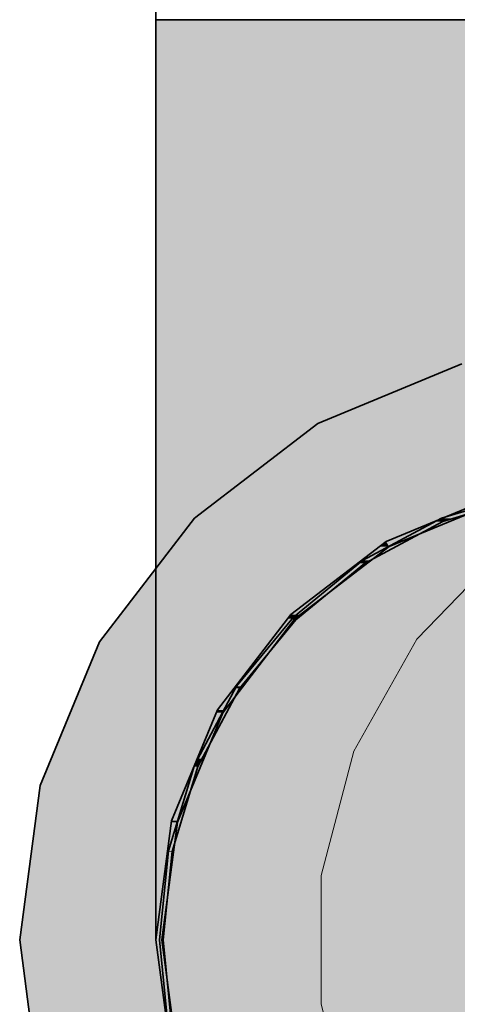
# Model space of a CAD drawing. Extents: x -350 to 540, y -53 to 541.
# Tile 68 of 256: x -193.55 to -192.36, y 118.7 to 121.38. Entities that reach past the tile are written whole.
import ezdxf
from ezdxf.lldxf.tags import DXFTag

# ---------------------------------------------------------------- set-up
doc = ezdxf.new("R2010")
doc.units = 0
doc.linetypes.add('_Hiddenline_', pattern=[3, 2, -1])
doc.layers.get('0').update_dxf_attribs({"lineweight": 35})
for name, color, linetype, lineweight, true_color in [('L_Abluft', 7, 'Continuous', 35, 0xf7d209), ('L_Abluft-Shading', 7, 'Continuous', 35, 0xf7d209), ('L_Auslass', 7, 'Continuous', 35, 0xababab), ('L_Auslass-Shading', 7, 'Continuous', 35, 0xababab), ('L_Bauteil', 7, 'Continuous', 35, 0xababab), ('L_Bauteil-Shading', 7, 'Continuous', 35, 0xababab)]:
    doc.layers.add(name, color=color, linetype=linetype, lineweight=lineweight, true_color=true_color)
tags = doc.linetypes.add('STRICHPUNKT2', pattern=[12.7, 6.35, -3.175, 0, -3.175]).pattern_tags.tags
tags[10:11] = [DXFTag(74, 4), DXFTag(75, 0), DXFTag(340, '0'), DXFTag(46, 0.0), DXFTag(50, 0.0), DXFTag(44, 0.0), DXFTag(45, 0.0)]
tags[8:9] = [DXFTag(74, 4), DXFTag(75, 0), DXFTag(340, '0'), DXFTag(46, 0.0), DXFTag(50, 0.0), DXFTag(44, 0.0), DXFTag(45, 0.0)]
tags[6:7] = [DXFTag(74, 4), DXFTag(75, 0), DXFTag(340, '0'), DXFTag(46, 0.0), DXFTag(50, 0.0), DXFTag(44, 0.0), DXFTag(45, 0.0)]
tags[4:5] = [DXFTag(74, 4), DXFTag(75, 0), DXFTag(340, '0'), DXFTag(46, 0.0), DXFTag(50, 0.0), DXFTag(44, 0.0), DXFTag(45, 0.0)]

# ---------------------------------------------------------------- blocks, each defined once
blk = doc.blocks.new('Shading-A06HSWC6NL', base_point=(-190.5291, 118.0666))
at = {"layer": 'L_Auslass-Shading', "color": 254, "true_color": 0xefebdc}
for points in [[(-192.308, 120.2796), (-192.7421, 120.2796), (-192.3513, 120.4414)], [(-192.5934, 120.0221), (-193.0776, 120.0221), (-192.7421, 120.2796)], [(-191.9321, 118.8766), (-192.308, 120.2796), (-192.7421, 120.2796)], [(-192.5197, 119.9591), (-192.5571, 119.9591), (-192.2556, 120.084)], [(-192.5491, 119.9453), (-192.2514, 120.0686), (-192.2883, 120.0686)], [(-192.7421, 119.6866), (-193.335, 119.6866), (-193.0776, 120.0221)], [(-191.9321, 118.8766), (-192.5934, 120.0221), (-193.0776, 120.0221)], [(-192.7913, 119.7605), (-192.8159, 119.7605), (-192.5571, 119.9591)], [(-192.5491, 119.9453), (-192.5734, 119.9453), (-192.5571, 119.9591)], [(-192.5491, 119.9453), (-192.5197, 119.9591), (-192.5571, 119.9591)], [(-192.8046, 119.7492), (-192.5491, 119.9453), (-192.5734, 119.9453)], [(-192.9952, 119.5016), (-193.0146, 119.5016), (-192.8159, 119.7605)], [(-192.8046, 119.7492), (-192.8238, 119.7492), (-192.8159, 119.7605)], [(-192.8046, 119.7492), (-192.7913, 119.7605), (-192.8159, 119.7605)], [(-193.0007, 119.4936), (-192.8046, 119.7492), (-192.8238, 119.7492)], [(-192.9645, 119.4727), (-193.4236, 119.4727), (-193.335, 119.6866)], [(-191.9321, 118.8766), (-192.7421, 119.6866), (-193.335, 119.6866)], [(-193.1225, 119.2001), (-193.1395, 119.2001), (-193.0146, 119.5016)], [(-193.124, 119.196), (-193.0007, 119.4936), (-193.0175, 119.4936)], [(-193.0007, 119.4936), (-193.0175, 119.4936), (-193.0146, 119.5016)], [(-193.0007, 119.4936), (-192.9952, 119.5016), (-193.0146, 119.5016)], [(-193.4003, 119.2959), (-193.4969, 119.2959), (-193.4236, 119.4727)], [(-193.3968, 119.2691), (-192.9645, 119.4727), (-193.4236, 119.4727)], [(-192.6119, 119.2691), (-193.3968, 119.2691), (-192.9645, 119.4727)], [(-193.5004, 119.2691), (-193.3968, 119.2691), (-193.4969, 119.2959)], [(-193.3968, 119.2691), (-193.4003, 119.2959), (-193.4969, 119.2959)], [(-193.5521, 118.8766), (-193.3452, 118.8766), (-193.5004, 119.2691)], [(-193.3452, 118.8766), (-193.5004, 119.2691), (-193.3968, 119.2691)], [(-193.3452, 118.8766), (-191.9321, 118.8766), (-193.3968, 119.2691)], [(-191.9321, 118.8766), (-192.6119, 119.2691), (-193.3968, 119.2691)], [(-193.1821, 118.8766), (-193.1661, 118.8766), (-193.1395, 119.2001)], [(-193.124, 119.196), (-193.1398, 119.196), (-193.1395, 119.2001)], [(-193.124, 119.196), (-193.1225, 119.2001), (-193.1395, 119.2001)], [(-193.1661, 118.8766), (-193.124, 119.196), (-193.1398, 119.196)], [(-193.5039, 118.5109), (-193.3452, 118.8766), (-193.5521, 118.8766)], [(-193.297, 118.5109), (-193.5039, 118.5109), (-193.3452, 118.8766)], [(-193.297, 118.5109), (-191.9321, 118.8766), (-193.3452, 118.8766)], [(-192.5655, 118.5109), (-193.297, 118.5109), (-191.9321, 118.8766)], [(-192.6903, 118.1184), (-193.2453, 118.1184), (-191.9321, 118.8766)], [(-193.1395, 118.5531), (-193.1661, 118.8766), (-193.1821, 118.8766)], [(-193.124, 118.5572), (-193.1398, 118.5572), (-193.1661, 118.8766)], [(-192.5934, 117.7311), (-193.0776, 117.7311), (-191.9321, 118.8766)], [(-192.308, 117.4736), (-192.7421, 117.4736), (-191.9321, 118.8766)]]:
    blk.add_solid(points, dxfattribs=at)
blk = doc.blocks.new('Shading-A06HSWC8NL', base_point=(-191.8121, 118.8766))
at = {"layer": 'L_Bauteil-Shading', "color": 9, "true_color": 0xbfc7d1}
for points in [[(-192.3763, 120.0222), (-192.4066, 120.0222), (-192.174, 120.0928)], [(-192.4028, 120.013), (-192.172, 120.083), (-192.2021, 120.083)], [(-192.6013, 119.9076), (-192.621, 119.9076), (-192.4066, 120.0222)], [(-192.6154, 119.8993), (-192.4028, 120.013), (-192.4223, 120.013)], [(-192.4028, 120.013), (-192.4223, 120.013), (-192.4066, 120.0222)], [(-192.4028, 120.013), (-192.3763, 120.0222), (-192.4066, 120.0222)], [(-192.7939, 119.7534), (-192.8089, 119.7534), (-192.621, 119.9076)], [(-192.8018, 119.7463), (-192.6154, 119.8993), (-192.6303, 119.8993)], [(-192.6154, 119.8993), (-192.6303, 119.8993), (-192.621, 119.9076)], [(-192.6154, 119.8993), (-192.6013, 119.9076), (-192.621, 119.9076)], [(-192.9506, 119.5655), (-192.9631, 119.5655), (-192.8089, 119.7534)], [(-192.9548, 119.5599), (-192.8018, 119.7463), (-192.8142, 119.7463)], [(-192.8018, 119.7463), (-192.8142, 119.7463), (-192.8089, 119.7534)], [(-192.8018, 119.7463), (-192.7939, 119.7534), (-192.8089, 119.7534)], [(-193.0581, 119.3688), (-193.0683, 119.3688), (-192.9631, 119.5655)], [(-193.062, 119.3594), (-193.0626, 119.3594), (-192.9548, 119.5599)], [(-193.0626, 119.3594), (-192.9548, 119.5599), (-192.9658, 119.5599)], [(-192.9548, 119.5599), (-192.9658, 119.5599), (-192.9631, 119.5655)], [(-192.9548, 119.5599), (-192.9506, 119.5655), (-192.9631, 119.5655)], [(-193.0666, 119.3511), (-193.0777, 119.3511), (-193.0626, 119.3594)], [(-193.0777, 119.3511), (-193.0626, 119.3594), (-193.0733, 119.3594)], [(-193.0626, 119.3594), (-193.0733, 119.3594), (-193.0683, 119.3688)], [(-193.0684, 119.3473), (-193.0623, 119.3588), (-193.0629, 119.3588)], [(-193.0626, 119.3594), (-193.0581, 119.3688), (-193.0683, 119.3688)], [(-193.0623, 119.3588), (-193.0629, 119.3588), (-193.0626, 119.3594)], [(-193.0623, 119.3588), (-193.062, 119.3594), (-193.0626, 119.3594)], [(-193.1379, 119.1185), (-193.1482, 119.1185), (-193.0777, 119.3511)], [(-193.1384, 119.1166), (-193.0684, 119.3473), (-193.0787, 119.3473)], [(-193.0684, 119.3473), (-193.0787, 119.3473), (-193.0777, 119.3511)], [(-193.0684, 119.3473), (-193.0666, 119.3511), (-193.0777, 119.3511)], [(-193.1721, 118.8766), (-193.1621, 118.8766), (-193.1482, 119.1185)], [(-193.1384, 119.1166), (-193.1483, 119.1166), (-193.1482, 119.1185)], [(-193.1384, 119.1166), (-193.1379, 119.1185), (-193.1482, 119.1185)], [(-193.1621, 118.8766), (-193.1384, 119.1166), (-193.1483, 119.1166)], [(-193.1482, 118.6347), (-193.1621, 118.8766), (-193.1721, 118.8766)], [(-193.1384, 118.6366), (-193.1483, 118.6366), (-193.1621, 118.8766)]]:
    blk.add_solid(points, dxfattribs=at)
blk = doc.blocks.new('Shading-A06HSWCANL', base_point=(-192.2556, 117.6843))
at = {"layer": 'L_Abluft-Shading', "color": 44, "true_color": 0x8b7605}
for points in [[(-193.1395, 120.7295), (-193.1821, 120.7295), (-193.1395, 121.3766)], [(-193.1821, 120.7295), (-193.1395, 121.3766), (-193.1821, 121.3766)], [(-193.1395, 120.6458), (-193.1395, 120.7295), (-193.1821, 120.7295)]]:
    blk.add_solid(points, dxfattribs=at)
at = {"layer": 'L_Abluft-Shading', "color": 54, "true_color": 0xaa9106}
for points in [[(-193.0146, 120.6458), (-193.1395, 120.6458), (-193.0146, 121.3766)], [(-193.1395, 120.6458), (-193.0146, 121.3766), (-193.1395, 121.3766)], [(-193.0146, 120.5678), (-193.0146, 120.6458), (-193.1395, 120.6458)]]:
    blk.add_solid(points, dxfattribs=at)
at = {"layer": 'L_Abluft-Shading', "color": 42, "true_color": 0xc6a807}
for points in [[(-192.8159, 120.5678), (-193.0146, 120.5678), (-192.8159, 121.3766)], [(-193.0146, 120.5678), (-192.8159, 121.3766), (-193.0146, 121.3766)], [(-192.8159, 120.5008), (-192.8159, 120.5678), (-193.0146, 120.5678)]]:
    blk.add_solid(points, dxfattribs=at)
at = {"layer": 'L_Abluft-Shading', "color": 52, "true_color": 0xdcbb08}
for points in [[(-192.5571, 120.5008), (-192.8159, 120.5008), (-192.5571, 121.3766)], [(-192.8159, 120.5008), (-192.5571, 121.3766), (-192.8159, 121.3766)], [(-192.5571, 120.4494), (-192.5571, 120.5008), (-192.8159, 120.5008)]]:
    blk.add_solid(points, dxfattribs=at)
at = {"layer": 'L_Abluft-Shading', "color": 40, "true_color": 0xecc908}
for points in [[(-192.2556, 120.4494), (-192.5571, 120.4494), (-192.2556, 121.3766)], [(-192.5571, 120.4494), (-192.2556, 121.3766), (-192.5571, 121.3766)], [(-192.2556, 120.417), (-192.2556, 120.4494), (-192.5571, 120.4494)]]:
    blk.add_solid(points, dxfattribs=at)
at = {"layer": 'L_Abluft-Shading', "color": 56, "true_color": 0x8a7505}
for points in [[(-193.1395, 120.6458), (-193.1821, 120.6458), (-193.1821, 120.7295)], [(-193.1395, 120.1266), (-193.1821, 120.1266), (-193.1395, 120.6458)], [(-193.1821, 120.1266), (-193.1395, 120.6458), (-193.1821, 120.6458)], [(-193.1395, 119.9648), (-193.1395, 120.1266), (-193.1821, 120.1266)]]:
    blk.add_solid(points, dxfattribs=at)
at = {"layer": 'L_Abluft-Shading', "color": 54, "true_color": 0xa78e06}
for points in [[(-193.0146, 120.5678), (-193.1395, 120.5678), (-193.1395, 120.6458)], [(-193.0146, 119.9648), (-193.1395, 119.9648), (-193.0146, 120.5678)], [(-193.1395, 119.9648), (-193.0146, 120.5678), (-193.1395, 120.5678)], [(-193.0146, 119.8141), (-193.0146, 119.9648), (-193.1395, 119.9648)]]:
    blk.add_solid(points, dxfattribs=at)
at = {"layer": 'L_Abluft-Shading', "color": 42, "true_color": 0xc1a407}
for points in [[(-192.8159, 120.5008), (-193.0146, 120.5008), (-193.0146, 120.5678)], [(-192.8159, 119.8141), (-193.0146, 119.8141), (-192.8159, 120.5008)], [(-193.0146, 119.8141), (-192.8159, 120.5008), (-193.0146, 120.5008)], [(-192.8159, 119.6847), (-192.8159, 119.8141), (-193.0146, 119.8141)], [(-192.2556, 118.7551), (-192.5571, 118.7551), (-192.5571, 118.8434)], [(-192.2556, 118.274), (-192.5571, 118.274), (-192.2556, 118.7551)], [(-192.5571, 118.274), (-192.2556, 118.7551), (-192.5571, 118.7551)]]:
    blk.add_solid(points, dxfattribs=at)
at = {"layer": 'L_Abluft-Shading', "color": 52, "true_color": 0xd6b607}
for points in [[(-192.5571, 120.4494), (-192.8159, 120.4494), (-192.8159, 120.5008)], [(-192.5571, 119.6847), (-192.8159, 119.6847), (-192.5571, 120.4494)], [(-192.8159, 119.6847), (-192.5571, 120.4494), (-192.8159, 120.4494)], [(-192.5571, 119.5853), (-192.5571, 119.6847), (-192.8159, 119.6847)], [(-192.2556, 119.5229), (-192.5571, 119.5229), (-192.5571, 119.5853)], [(-192.2556, 118.8434), (-192.5571, 118.8434), (-192.2556, 119.5229)], [(-192.5571, 118.8434), (-192.2556, 119.5229), (-192.5571, 119.5229)], [(-192.2556, 118.7551), (-192.2556, 118.8434), (-192.5571, 118.8434)]]:
    blk.add_solid(points, dxfattribs=at)
at = {"layer": 'L_Abluft-Shading', "color": 40, "true_color": 0xe5c208}
for points in [[(-192.2556, 120.417), (-192.5571, 120.417), (-192.5571, 120.4494)], [(-192.2556, 119.5853), (-192.5571, 119.5853), (-192.2556, 120.417)], [(-192.5571, 119.5853), (-192.2556, 120.417), (-192.5571, 120.417)], [(-192.2556, 119.5229), (-192.2556, 119.5853), (-192.5571, 119.5853)]]:
    blk.add_solid(points, dxfattribs=at)
at = {"layer": 'L_Abluft-Shading', "color": 56, "true_color": 0x887304}
for points in [[(-193.1395, 119.9648), (-193.1821, 119.9648), (-193.1821, 120.1266)], [(-193.1395, 119.6088), (-193.1821, 119.6088), (-193.1395, 119.9648)], [(-193.1821, 119.6088), (-193.1395, 119.9648), (-193.1821, 119.9648)], [(-193.1395, 119.3801), (-193.1395, 119.6088), (-193.1821, 119.6088)]]:
    blk.add_solid(points, dxfattribs=at)
at = {"layer": 'L_Abluft-Shading', "color": 54, "true_color": 0xa18905}
for points in [[(-193.0146, 119.8141), (-193.1395, 119.8141), (-193.1395, 119.9648)], [(-193.0146, 119.3801), (-193.1395, 119.3801), (-193.0146, 119.8141)], [(-193.1395, 119.3801), (-193.0146, 119.8141), (-193.1395, 119.8141)], [(-193.0146, 119.1669), (-193.0146, 119.3801), (-193.1395, 119.3801)]]:
    blk.add_solid(points, dxfattribs=at)
at = {"layer": 'L_Abluft-Shading', "color": 42, "true_color": 0xb79b06}
for points in [[(-192.8159, 119.6847), (-193.0146, 119.6847), (-193.0146, 119.8141)], [(-192.8159, 119.1669), (-193.0146, 119.1669), (-192.8159, 119.6847)], [(-193.0146, 119.1669), (-192.8159, 119.6847), (-193.0146, 119.6847)], [(-192.8159, 118.9838), (-192.8159, 119.1669), (-193.0146, 119.1669)], [(-192.5571, 118.8434), (-192.8159, 118.8434), (-192.8159, 118.9838)], [(-192.5571, 118.4461), (-192.8159, 118.4461), (-192.5571, 118.8434)], [(-192.8159, 118.4461), (-192.5571, 118.8434), (-192.8159, 118.8434)]]:
    blk.add_solid(points, dxfattribs=at)
at = {"layer": 'L_Abluft-Shading', "color": 42, "true_color": 0xc9ab07}
for points in [[(-192.5571, 119.5853), (-192.8159, 119.5853), (-192.8159, 119.6847)], [(-192.5571, 118.9838), (-192.8159, 118.9838), (-192.5571, 119.5853)], [(-192.8159, 118.9838), (-192.5571, 119.5853), (-192.8159, 119.5853)], [(-192.5571, 118.8434), (-192.5571, 118.9838), (-192.8159, 118.9838)]]:
    blk.add_solid(points, dxfattribs=at)
at = {"layer": 'L_Abluft-Shading', "color": 56, "true_color": 0x857104}
for points in [[(-193.1395, 119.3801), (-193.1821, 119.3801), (-193.1821, 119.6088)], [(-193.1395, 119.2115), (-193.1821, 119.2115), (-193.1395, 119.3801)], [(-193.1821, 119.2115), (-193.1395, 119.3801), (-193.1821, 119.3801)], [(-193.1395, 118.9314), (-193.1395, 119.2115), (-193.1821, 119.2115)]]:
    blk.add_solid(points, dxfattribs=at)
at = {"layer": 'L_Abluft-Shading', "color": 44, "true_color": 0x988105}
for points in [[(-193.0146, 119.1669), (-193.1395, 119.1669), (-193.1395, 119.3801)], [(-193.0146, 118.9314), (-193.1395, 118.9314), (-193.0146, 119.1669)], [(-193.1395, 118.9314), (-193.0146, 119.1669), (-193.1395, 119.1669)], [(-193.0146, 118.6703), (-193.0146, 118.9314), (-193.1395, 118.9314)]]:
    blk.add_solid(points, dxfattribs=at)
at = {"layer": 'L_Abluft-Shading', "color": 46, "true_color": 0x816e04}
for points in [[(-193.1441, 118.9618), (-193.1821, 118.9618), (-193.1821, 119.2115)], [(-193.1779, 118.9314), (-193.1441, 118.9618), (-193.1821, 118.9618)], [(-193.1395, 118.9314), (-193.1779, 118.9314), (-193.1441, 118.9618)], [(-193.1395, 118.6493), (-193.1395, 118.9314), (-193.1779, 118.9314)]]:
    blk.add_solid(points, dxfattribs=at)
at = {"layer": 'L_Abluft-Shading', "color": 54, "true_color": 0xa99006}
for points in [[(-192.8159, 118.9838), (-193.0146, 118.9838), (-193.0146, 119.1669)], [(-192.8159, 118.6703), (-193.0146, 118.6703), (-192.8159, 118.9838)], [(-193.0146, 118.6703), (-192.8159, 118.9838), (-193.0146, 118.9838)]]:
    blk.add_solid(points, dxfattribs=at)
at = {"layer": 'L_Abluft-Shading', "color": 46, "true_color": 0x7d6a04}
for points in [[(-193.1725, 118.8917), (-193.1821, 118.8917), (-193.1821, 118.9618)], [(-193.1801, 118.8766), (-193.1821, 118.8766), (-193.1821, 118.8917)], [(-193.1501, 118.6493), (-193.1725, 118.8917), (-193.1821, 118.8917)], [(-193.1395, 118.6493), (-193.1501, 118.6493), (-193.1725, 118.8917)], [(-193.1415, 118.5682), (-193.1801, 118.8766), (-193.1821, 118.8766)], [(-193.1395, 118.5682), (-193.1415, 118.5682), (-193.1801, 118.8766)]]:
    blk.add_solid(points, dxfattribs=at)
at = {"layer": 'L_Abluft-Shading', "color": 44, "true_color": 0x8d7805}
blk.add_solid([(-193.0146, 118.6703), (-193.1395, 118.6703), (-193.1395, 118.9314)], dxfattribs=at)
blk = doc.blocks.new('Bogen-A06HSWKYNL', base_point=(-193.1821, 117.6266))
at = {"color": 0, "linetype": 'ByBlock', "lineweight": -2, "ltscale": 0.35}
for p, q in [((-193.1395, 121.3766), (-193.1821, 121.3766)), ((-193.1821, 120.7295), (-193.1821, 121.3766)), ((-193.0146, 121.3766), (-193.1395, 121.3766)), ((-192.8159, 121.3766), (-193.0146, 121.3766)), ((-192.5571, 121.3766), (-192.8159, 121.3766)), ((-192.2556, 121.3766), (-192.5571, 121.3766)), ((-193.1821, 120.1266), (-193.1821, 120.7295)), ((-193.1821, 119.6088), (-193.1821, 120.1266)), ((-192.5571, 119.9591), (-192.2556, 120.084)), ((-192.8159, 119.7605), (-192.5571, 119.9591)), ((-193.0146, 119.5016), (-192.8159, 119.7605)), ((-193.1821, 119.2115), (-193.1821, 119.6088)), ((-193.1395, 119.2001), (-193.0146, 119.5016)), ((-193.1821, 118.9618), (-193.1821, 119.2115)), ((-193.1821, 118.8766), (-193.1395, 119.2001)), ((-193.1821, 118.8766), (-193.1821, 118.9618)), ((-193.1395, 118.5531), (-193.1821, 118.8766))]:
    blk.add_line(p, q, dxfattribs=at)
at = {"color": 0, "linetype": '_Hiddenline_', "lineweight": 18}
for p, q in [((-192.4735, 119.6939), (-192.2307, 119.9451)), ((-192.6448, 119.3893), (-192.4735, 119.6939)), ((-192.7334, 119.0513), (-192.6448, 119.3893)), ((-192.7334, 118.7019), (-192.7334, 119.0513)), ((-192.6448, 118.3639), (-192.7334, 118.7019))]:
    blk.add_line(p, q, dxfattribs=at)
blk = doc.blocks.new('Wickelfalzrohr-A06HSWO6NL', base_point=(-193.1821, 121.3766))
at = {"color": 0, "linetype": 'ByBlock', "lineweight": -2, "ltscale": 0.35}
for p, q in [((-193.1821, 123.8022), (-193.1821, 121.3766)), ((-192.4498, 123.8022), (-193.1821, 123.8022)), ((-191.4143, 123.8022), (-192.4498, 123.8022)), ((-190.6821, 123.8022), (-191.4143, 123.8022)), ((-190.6821, 121.3766), (-190.6821, 123.8022)), ((-192.4498, 121.3766), (-193.1821, 121.3766)), ((-191.4143, 121.3766), (-192.4498, 121.3766)), ((-190.6821, 121.3766), (-191.4143, 121.3766))]:
    blk.add_line(p, q, dxfattribs=at)
at = {"color": 0, "linetype": 'STRICHPUNKT2', "lineweight": 25, "ltscale": 0.25}
blk.add_line((-191.9321, 121.3766), (-191.9321, 123.8022), dxfattribs=at)
blk = doc.blocks.new('Z-LVS_125-A06HSWOWNL', base_point=(-193.5521, 117.2566))
at = {"color": 254, "linetype": 'ByBlock', "lineweight": -2, "ltscale": 0.35, "true_color": 0xefebdc}
for p, q in [((-192.7421, 120.2796), (-192.3513, 120.4414)), ((-193.0776, 120.0221), (-192.7421, 120.2796)), ((-192.5571, 119.9591), (-192.2556, 120.084)), ((-192.5491, 119.9453), (-192.2514, 120.0685)), ((-193.335, 119.6866), (-193.0776, 120.0221)), ((-192.8159, 119.7605), (-192.5571, 119.9591)), ((-192.8046, 119.7492), (-192.5491, 119.9453)), ((-193.0146, 119.5016), (-192.8159, 119.7605)), ((-193.0007, 119.4936), (-192.8046, 119.7492)), ((-193.4969, 119.2959), (-193.335, 119.6866)), ((-193.1395, 119.2001), (-193.0146, 119.5016)), ((-193.124, 119.196), (-193.0007, 119.4936)), ((-193.5521, 118.8766), (-193.4969, 119.2959)), ((-193.1821, 118.8766), (-193.1395, 119.2001)), ((-193.1661, 118.8766), (-193.124, 119.196)), ((-193.4969, 118.4573), (-193.5521, 118.8766)), ((-193.1395, 118.5531), (-193.1821, 118.8766)), ((-193.124, 118.5572), (-193.1661, 118.8766))]:
    blk.add_line(p, q, dxfattribs=at)
blk = doc.blocks.new('FKRS-EU_DE_125_Z00-A06HSWPYNL', base_point=(-193.1721, 116.0266))
at = {"color": 9, "linetype": 'ByBlock', "lineweight": -2, "ltscale": 0.35, "true_color": 0xbfc7d1}
for p, q in [((-192.174, 120.0928), (-192.4066, 120.0222)), ((-192.4028, 120.013), (-192.172, 120.083)), ((-192.4066, 120.0222), (-192.621, 119.9076)), ((-192.6154, 119.8993), (-192.4028, 120.013)), ((-192.621, 119.9076), (-192.8089, 119.7534)), ((-192.8018, 119.7463), (-192.6154, 119.8993)), ((-192.8089, 119.7534), (-192.9631, 119.5655)), ((-192.9548, 119.5599), (-192.8018, 119.7463)), ((-192.9631, 119.5655), (-193.0777, 119.3511)), ((-193.0684, 119.3473), (-192.9548, 119.5599)), ((-193.0777, 119.3511), (-193.1482, 119.1185)), ((-193.1384, 119.1166), (-193.0684, 119.3473)), ((-193.1482, 119.1185), (-193.1721, 118.8766)), ((-193.1621, 118.8766), (-193.1384, 119.1166)), ((-193.1721, 118.8766), (-193.1482, 118.6347)), ((-193.1384, 118.6366), (-193.1621, 118.8766))]:
    blk.add_line(p, q, dxfattribs=at)
at = {"color": 0, "linetype": '_Hiddenline_', "lineweight": 18}
for p, q in [((-192.4735, 119.6939), (-192.2307, 119.9451)), ((-192.6448, 119.3893), (-192.4735, 119.6939)), ((-192.7334, 119.0513), (-192.6448, 119.3893)), ((-192.7334, 118.7019), (-192.7334, 119.0513)), ((-192.6448, 118.3639), (-192.7334, 118.7019))]:
    blk.add_line(p, q, dxfattribs=at)
blk = doc.blocks.new('Wickelfalzrohr-A06HSWQ0NL', base_point=(-193.1821, 117.6266))
at = {"color": 0, "linetype": 'ByBlock', "lineweight": -2, "ltscale": 0.35}
for p, q in [((-191.9321, 120.1266), (-192.2556, 120.084)), ((-191.6085, 120.084), (-191.9321, 120.1266)), ((-192.2556, 120.084), (-192.5571, 119.9591)), ((-191.3071, 119.9591), (-191.6085, 120.084)), ((-192.5571, 119.9591), (-192.8159, 119.7605)), ((-191.0482, 119.7605), (-191.3071, 119.9591)), ((-192.8159, 119.7605), (-193.0146, 119.5016)), ((-190.8495, 119.5016), (-191.0482, 119.7605)), ((-193.0146, 119.5016), (-193.1395, 119.2001)), ((-190.7246, 119.2001), (-190.8495, 119.5016)), ((-193.1395, 119.2001), (-193.1821, 118.8766)), ((-190.6821, 118.8766), (-190.7246, 119.2001)), ((-193.1821, 118.8766), (-193.1395, 118.5531)), ((-190.7246, 118.5531), (-190.6821, 118.8766)), ((-193.1395, 118.5531), (-193.0146, 118.2516)), ((-190.8495, 118.2516), (-190.7246, 118.5531)), ((-193.0146, 118.2516), (-192.8159, 117.9927)), ((-191.0482, 117.9927), (-190.8495, 118.2516)), ((-192.8159, 117.9927), (-192.5571, 117.7941)), ((-191.3071, 117.7941), (-191.0482, 117.9927)), ((-192.5571, 117.7941), (-192.2556, 117.6692)), ((-191.6085, 117.6692), (-191.3071, 117.7941)), ((-192.2556, 117.6692), (-191.9321, 117.6266)), ((-191.9321, 117.6266), (-191.6085, 117.6692))]:
    blk.add_line(p, q, dxfattribs=at)
at = {"color": 0, "linetype": '_Hiddenline_', "lineweight": 18}
for p, q in [((-192.2307, 119.9451), (-191.9321, 120.1266)), ((-192.4735, 119.6939), (-192.2307, 119.9451)), ((-192.6448, 119.3893), (-192.4735, 119.6939)), ((-192.7334, 119.0513), (-192.6448, 119.3893)), ((-192.7334, 118.7019), (-192.7334, 119.0513)), ((-192.6448, 118.3639), (-192.7334, 118.7019)), ((-192.4735, 118.0593), (-192.6448, 118.3639)), ((-192.2307, 117.8081), (-192.4735, 118.0593)), ((-191.9321, 117.6266), (-192.2307, 117.8081))]:
    blk.add_line(p, q, dxfattribs=at)
at = {"color": 0, "linetype": 'STRICHPUNKT2', "lineweight": 5, "ltscale": 0.13}
blk.add_line((-191.9321, 118.8766), (-191.9321, 118.8766), dxfattribs=at)
blk = doc.blocks.new('Wickelfalzrohr-A06HSWQ2NL', base_point=(-193.1821, 117.6266))
at = {"color": 0, "linetype": 'ByBlock', "lineweight": -2, "ltscale": 0.35}
for p, q in [((-191.9321, 120.1266), (-192.2556, 120.084)), ((-191.6085, 120.084), (-191.9321, 120.1266)), ((-192.2556, 120.084), (-192.5571, 119.9591)), ((-191.3071, 119.9591), (-191.6085, 120.084)), ((-192.5571, 119.9591), (-192.8159, 119.7605)), ((-191.0482, 119.7605), (-191.3071, 119.9591)), ((-192.8159, 119.7605), (-193.0146, 119.5016)), ((-190.8495, 119.5016), (-191.0482, 119.7605)), ((-193.0146, 119.5016), (-193.1395, 119.2001)), ((-190.7246, 119.2001), (-190.8495, 119.5016)), ((-193.1395, 119.2001), (-193.1821, 118.8766)), ((-190.6821, 118.8766), (-190.7246, 119.2001)), ((-193.1821, 118.8766), (-193.1395, 118.5531)), ((-190.7246, 118.5531), (-190.6821, 118.8766)), ((-193.1395, 118.5531), (-193.0146, 118.2516)), ((-190.8495, 118.2516), (-190.7246, 118.5531)), ((-193.0146, 118.2516), (-192.8159, 117.9927)), ((-191.0482, 117.9927), (-190.8495, 118.2516)), ((-192.8159, 117.9927), (-192.5571, 117.7941)), ((-191.3071, 117.7941), (-191.0482, 117.9927)), ((-192.5571, 117.7941), (-192.2556, 117.6692)), ((-191.6085, 117.6692), (-191.3071, 117.7941)), ((-192.2556, 117.6692), (-191.9321, 117.6266)), ((-191.9321, 117.6266), (-191.6085, 117.6692))]:
    blk.add_line(p, q, dxfattribs=at)
at = {"color": 0, "linetype": '_Hiddenline_', "lineweight": 18}
for p, q in [((-192.2307, 119.9451), (-191.9321, 120.1266)), ((-192.4735, 119.6939), (-192.2307, 119.9451)), ((-192.6448, 119.3893), (-192.4735, 119.6939)), ((-192.7334, 119.0513), (-192.6448, 119.3893)), ((-192.7334, 118.7019), (-192.7334, 119.0513)), ((-192.6448, 118.3639), (-192.7334, 118.7019)), ((-192.4735, 118.0593), (-192.6448, 118.3639)), ((-192.2307, 117.8081), (-192.4735, 118.0593)), ((-191.9321, 117.6266), (-192.2307, 117.8081))]:
    blk.add_line(p, q, dxfattribs=at)
at = {"color": 0, "linetype": 'STRICHPUNKT2', "lineweight": 5, "ltscale": 0.13}
blk.add_line((-191.9321, 118.8766), (-191.9321, 118.8766), dxfattribs=at)

msp = doc.modelspace()

# ---------------------------------------------------------------- block references
at = {"layer": 'L_Abluft', "ltscale": 0.35}
for name, p in [('Wickelfalzrohr-A06HSWO6NL', (-193.1821, 121.3766)), ('Bogen-A06HSWKYNL', (-193.1821, 117.6266)), ('Wickelfalzrohr-A06HSWQ0NL', (-193.1821, 117.6266)), ('Wickelfalzrohr-A06HSWQ2NL', (-193.1821, 117.6266))]:
    msp.add_blockref(name, p, dxfattribs=at)
at = {"layer": 'L_Abluft'}
msp.add_blockref('Shading-A06HSWCANL', (-192.2556, 117.6843), dxfattribs=at)
at = {"layer": 'L_Auslass'}
msp.add_blockref('Shading-A06HSWC6NL', (-190.5291, 118.0666), dxfattribs=at)
at = {"layer": 'L_Auslass', "ltscale": 0.35}
msp.add_blockref('Z-LVS_125-A06HSWOWNL', (-193.5521, 117.2566), dxfattribs=at)
at = {"layer": 'L_Bauteil', "ltscale": 0.35}
msp.add_blockref('FKRS-EU_DE_125_Z00-A06HSWPYNL', (-193.1721, 116.0266), dxfattribs=at)
at = {"layer": 'L_Bauteil'}
msp.add_blockref('Shading-A06HSWC8NL', (-191.8121, 118.8766), dxfattribs=at)

doc.saveas('drawing.dxf')
